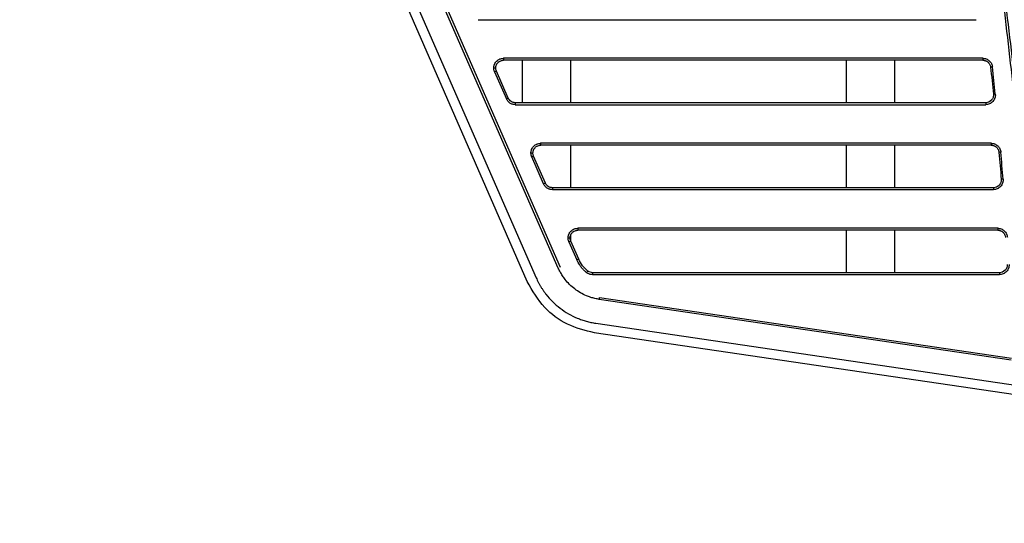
# Model space of a CAD drawing. Header units: millimetres. Extents: x -0.57 to 0.95, y -0.4 to 0.71.
# Tile 80 of 256: x -0.2 to -0.1, y 0.19 to 0.24. Entities that reach past the tile are written whole.
import ezdxf

# ---------------------------------------------------------------- set-up
doc = ezdxf.new("R2010")
doc.units = ezdxf.units.MM
doc.layers.add('FORMAT', color=7, linetype='Continuous')

msp = doc.modelspace()

# ---------------------------------------------------------------- linework, layer by layer
at = {"layer": 'FORMAT', "color": 7, "linetype": 'Continuous', "lineweight": 25}
for p, q in [((-0.147362, 0.214289), (-0.199881, 0.334488)), ((-0.199025, 0.335026), (-0.146446, 0.21469)), ((-0.144155, 0.215691), (-0.191985, 0.325158)), ((-0.191795, 0.325238), (-0.143965, 0.215771)), ((-0.152454, 0.241409), (-0.100935, 0.241409)), ((-0.100237, 0.237409), (-0.149832, 0.237409)), ((-0.10023, 0.237209), (-0.149825, 0.237209)), ((-0.147846, 0.232809), (-0.147846, 0.237209)), ((-0.142846, 0.232809), (-0.142846, 0.237209)), ((-0.114346, 0.232809), (-0.114346, 0.237209)), ((-0.109346, 0.232809), (-0.109346, 0.237209)), ((-0.150748, 0.236009), (-0.149525, 0.233209)), ((-0.149335, 0.233289), (-0.150558, 0.236089)), ((-0.148609, 0.232609), (-0.099942, 0.232609)), ((-0.099935, 0.232809), (-0.148602, 0.232809)), ((-0.099373, 0.228609), (-0.145987, 0.228609)), ((-0.099366, 0.228409), (-0.14598, 0.228409)), ((-0.142846, 0.224009), (-0.142846, 0.228409)), ((-0.114346, 0.224009), (-0.114346, 0.228409)), ((-0.109346, 0.224009), (-0.109346, 0.228409)), ((-0.14568, 0.224409), (-0.146903, 0.227209)), ((-0.14549, 0.224489), (-0.146713, 0.227289)), ((-0.144764, 0.223809), (-0.099138, 0.223809)), ((-0.099131, 0.224009), (-0.144757, 0.224009)), ((-0.142846, 0.218439), (-0.142846, 0.219176)), ((-0.142846, 0.218439), (-0.142846, 0.219176)), ((-0.098697, 0.219809), (-0.142142, 0.219809)), ((-0.09869, 0.219609), (-0.142135, 0.219609)), ((-0.114346, 0.215209), (-0.114346, 0.219609)), ((-0.109346, 0.215209), (-0.109346, 0.219609)), ((-0.143058, 0.218409), (-0.142238, 0.216531)), ((-0.142048, 0.216611), (-0.142868, 0.218489)), ((-0.14061, 0.215009), (-0.098521, 0.215009)), ((-0.098514, 0.215209), (-0.140603, 0.215209)), ((-0.097315, 0.206162), (-0.139919, 0.212452)), ((-0.139882, 0.212649), (-0.097278, 0.20636)), ((-0.140284, 0.209978), (-0.093013, 0.203)), ((-0.094155, 0.202158), (-0.14043, 0.208989))]:
    msp.add_line(p, q, dxfattribs=at)
for centre, radius, start, end in [((-0.148393, 0.237359), 0.0014397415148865, 178.012228, 185.982668), ((-0.098798, 0.237359), 0.0014397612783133, 178.012221, 185.982633), ((-0.097927, 0.224), 0.0125864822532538, 96.000401, 96.879285), ((-0.149206, 0.23261), 0.0037325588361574, 111.241977, 114.410827), ((-0.147982, 0.22981), 0.0037325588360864, 111.241977, 114.410827), ((-0.097631, 0.220356), 0.0134198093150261, 95.625116, 96.449402), ((-0.14717, 0.232659), 0.0014397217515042, 174.017298, 181.987766), ((-0.098503, 0.232659), 0.0014397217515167, 174.017298, 181.987766), ((-0.144548, 0.228559), 0.0014397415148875, 178.012228, 185.982668), ((-0.097934, 0.228559), 0.0014397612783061, 178.012221, 185.982633), ((-0.145361, 0.22381), 0.0037325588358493, 111.241977, 114.410827), ((-0.097062, 0.212126), 0.0156256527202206, 94.825964, 95.533848), ((-0.144137, 0.22101), 0.0037325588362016, 111.241977, 114.410827), ((-0.096827, 0.208014), 0.0169266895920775, 94.452704, 95.106164), ((-0.143325, 0.223859), 0.0014397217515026, 174.017298, 181.987766), ((-0.097699, 0.223859), 0.0014397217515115, 174.017298, 181.987766), ((-0.140703, 0.219759), 0.0014397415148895, 178.012228, 185.982668), ((-0.097258, 0.219759), 0.0014397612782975, 178.012221, 185.982633), ((-0.141516, 0.21501), 0.0037325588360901, 111.241977, 114.410827), ((-0.140695, 0.213132), 0.0037325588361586, 111.241977, 114.410827), ((-0.13972, 0.214098), 0.0018838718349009, 137.051736, 143.271232), ((-0.139171, 0.215059), 0.0014397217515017, 174.017298, 181.987766), ((-0.097082, 0.215059), 0.0014397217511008, 174.017298, 181.987766), ((-0.141338, 0.212813), 0.0014650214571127, 345.699892, 353.57231)]:
    msp.add_arc(centre, radius, start, end, dxfattribs=at)
for points, knots in [([(-0.104764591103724, 0.2935269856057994), (-0.101050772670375, 0.2787001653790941), (-0.0967096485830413, 0.2562003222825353), (-0.0938003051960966, 0.2296090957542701), (-0.0928903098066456, 0.216264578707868), (-0.0926176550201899, 0.2105389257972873), (-0.0924620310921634, 0.2067207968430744), (-0.0923968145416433, 0.2048111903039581), (-0.09234597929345, 0.2029013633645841)], [0, 0, 0, 0, 0.5000000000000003, 0.7500000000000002, 0.875, 0.9375000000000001, 0.9375000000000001, 1, 1, 1, 1]), ([(-0.0952168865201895, 0.2082122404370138), (-0.0952434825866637, 0.20885711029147), (-0.0952967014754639, 0.2101474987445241), (-0.0953881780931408, 0.2120835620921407), (-0.0954882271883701, 0.2140211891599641), (-0.0955976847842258, 0.2159603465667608), (-0.0957163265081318, 0.2179010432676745), (-0.0958442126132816, 0.2198432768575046), (-0.0959813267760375, 0.2217870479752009), (-0.096127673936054, 0.223732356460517), (-0.0962832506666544, 0.2256792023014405), (-0.0964480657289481, 0.227627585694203), (-0.0967226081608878, 0.2307038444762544), (-0.0971344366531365, 0.2349047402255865), (-0.0977249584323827, 0.2402251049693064), (-0.0983836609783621, 0.24553849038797), (-0.0990446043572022, 0.2503634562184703), (-0.0996876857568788, 0.2547009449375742), (-0.1002954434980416, 0.2585519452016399), (-0.10093888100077, 0.2623954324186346), (-0.1016180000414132, 0.2662314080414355), (-0.1023328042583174, 0.2700598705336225), (-0.1030832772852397, 0.2738808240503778), (-0.1038694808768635, 0.277694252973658), (-0.1046911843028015, 0.2815002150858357), (-0.1055492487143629, 0.2852984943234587), (-0.106440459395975, 0.2890898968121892), (-0.1070645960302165, 0.2916104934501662), (-0.1073767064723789, 0.2928709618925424)], [0, 0, 0, 0, 0.0225989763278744, 0.0452206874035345, 0.0678656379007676, 0.0905343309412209, 0.1132272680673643, 0.1359449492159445, 0.1586878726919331, 0.1814565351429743, 0.2042514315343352, 0.2270730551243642, 0.249921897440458, 0.3123934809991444, 0.3748668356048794, 0.4373522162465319, 0.4998598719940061, 0.545385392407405, 0.5908873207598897, 0.6363696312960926, 0.6818363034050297, 0.7272913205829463, 0.7727386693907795, 0.8181823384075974, 0.8636263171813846, 0.9090745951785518, 0.9545311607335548, 1, 1, 1, 1]), ([(-0.1071896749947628, 0.2929195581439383), (-0.1070252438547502, 0.2922591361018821), (-0.1066964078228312, 0.2909383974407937), (-0.1062155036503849, 0.2889543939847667), (-0.1057436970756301, 0.2869684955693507), (-0.1052818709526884, 0.2849804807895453), (-0.1048297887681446, 0.2829904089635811), (-0.1043875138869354, 0.2809982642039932), (-0.1039550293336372, 0.2790040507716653), (-0.1035323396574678, 0.2770077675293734), (-0.1031194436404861, 0.2750094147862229), (-0.102716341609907, 0.2730089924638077), (-0.1023230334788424, 0.2710065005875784), (-0.1019395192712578, 0.2690019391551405), (-0.1015657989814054, 0.2669953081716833), (-0.1012018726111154, 0.2649866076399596), (-0.1008477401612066, 0.2629758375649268), (-0.1005034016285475, 0.2609629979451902), (-0.100168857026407, 0.258948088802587), (-0.0998441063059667, 0.2569311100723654), (-0.0995291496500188, 0.2549120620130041), (-0.0992239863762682, 0.2528909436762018), (-0.0987691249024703, 0.2497752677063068), (-0.0981919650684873, 0.2455617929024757), (-0.097533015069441, 0.2402460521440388), (-0.0969422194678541, 0.2349229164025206), (-0.0964772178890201, 0.2301791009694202), (-0.096114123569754, 0.2260200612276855), (-0.09583305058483, 0.2224504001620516), (-0.0955828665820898, 0.2188858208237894), (-0.0953643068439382, 0.2153262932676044), (-0.0951745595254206, 0.2117719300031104), (-0.0950741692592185, 0.2094033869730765), (-0.0950240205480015, 0.208220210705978)], [0, 0, 0, 0, 0.023819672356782, 0.0476355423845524, 0.0714481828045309, 0.0952581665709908, 0.1190660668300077, 0.1428724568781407, 0.1666779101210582, 0.190483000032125, 0.2142883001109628, 0.2380943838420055, 0.2619018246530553, 0.2857111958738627, 0.3095230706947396, 0.3333380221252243, 0.3571566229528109, 0.3809794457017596, 0.404807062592, 0.4286400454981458, 0.4524789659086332, 0.476324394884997, 0.5001769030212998, 0.5626774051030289, 0.6251604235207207, 0.6876362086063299, 0.7501150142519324, 0.7919748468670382, 0.8337456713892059, 0.8754305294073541, 0.9170324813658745, 0.958554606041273, 1, 1, 1, 1]), ([(-0.1508319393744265, 0.2364095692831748), (-0.1508310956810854, 0.2364410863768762), (-0.150829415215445, 0.2365038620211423), (-0.1508157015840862, 0.2365970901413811), (-0.1507937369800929, 0.236688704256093), (-0.1507511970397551, 0.2368124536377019), (-0.1506738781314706, 0.2369624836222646), (-0.1505438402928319, 0.2371211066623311), (-0.1503849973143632, 0.2372514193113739), (-0.1502072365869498, 0.2373424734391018), (-0.1500204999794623, 0.2373992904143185), (-0.1498948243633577, 0.237405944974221), (-0.1498319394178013, 0.2374092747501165)], [0, 0, 0, 0, 0.060238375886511, 0.1199826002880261, 0.1797720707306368, 0.2401449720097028, 0.369909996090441, 0.5000331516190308, 0.6298286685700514, 0.7599824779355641, 0.8799012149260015, 0.9999999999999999, 0.9999999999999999, 0.9999999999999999, 0.9999999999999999]), ([(-0.1002369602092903, 0.2374092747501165), (-0.10020746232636, 0.2374085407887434), (-0.1001486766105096, 0.2374070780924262), (-0.100061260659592, 0.2373950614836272), (-0.0999751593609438, 0.2373758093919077), (-0.0998591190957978, 0.2373386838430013), (-0.0997178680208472, 0.2372713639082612), (-0.0995655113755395, 0.2371581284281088), (-0.0994361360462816, 0.2370187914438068), (-0.0993389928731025, 0.2368607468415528), (-0.0992706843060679, 0.2366921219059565), (-0.099252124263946, 0.2365757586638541), (-0.0992428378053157, 0.2365175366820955)], [0, 0, 0, 0, 0.0605783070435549, 0.120725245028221, 0.1809149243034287, 0.2416204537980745, 0.3707422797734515, 0.5002073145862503, 0.6293015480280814, 0.7587377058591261, 0.8792851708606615, 0.9999999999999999, 0.9999999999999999, 0.9999999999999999, 0.9999999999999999]), ([(-0.1507482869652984, 0.2360088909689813), (-0.1507612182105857, 0.2360409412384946), (-0.1507869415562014, 0.2361046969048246), (-0.1508125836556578, 0.236204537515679), (-0.1508290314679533, 0.2363062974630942), (-0.1508309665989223, 0.2363750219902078), (-0.1508319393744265, 0.2364095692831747)], [0, 0, 0, 0, 0.2513586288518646, 0.5000125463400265, 0.7486601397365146, 1, 1, 1, 1]), ([(-0.1508319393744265, 0.2364095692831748), (-0.1507840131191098, 0.2364095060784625), (-0.1507267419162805, 0.2364094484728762), (-0.1506453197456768, 0.2364093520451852), (-0.1506249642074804, 0.2364093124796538), (-0.1506249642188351, 0.2364092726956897)], [0, 0, 0, 0, 0.5, 0.5, 1, 1, 1, 1]), ([(-0.1506249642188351, 0.2364092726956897), (-0.1506239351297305, 0.2364394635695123), (-0.150621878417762, 0.2364998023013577), (-0.1506056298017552, 0.2365890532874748), (-0.1505803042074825, 0.2366759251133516), (-0.1505453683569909, 0.2367594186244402), (-0.1505015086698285, 0.2368385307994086), (-0.1504443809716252, 0.2369188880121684), (-0.1503477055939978, 0.2370230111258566), (-0.1502075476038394, 0.2371201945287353), (-0.1500461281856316, 0.2371819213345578), (-0.14992184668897, 0.2372061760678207), (-0.1498524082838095, 0.2372083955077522), (-0.1498249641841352, 0.2372092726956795)], [0, 0, 0, 0, 0.0721261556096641, 0.1441495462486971, 0.2161368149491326, 0.2881042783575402, 0.360050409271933, 0.4319884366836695, 0.5233621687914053, 0.6987633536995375, 0.8339257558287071, 0.9343625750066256, 0.9999999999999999, 0.9999999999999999, 0.9999999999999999, 0.9999999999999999]), ([(-0.1002299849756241, 0.2372092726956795), (-0.1002021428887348, 0.2372084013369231), (-0.1001464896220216, 0.2372066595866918), (-0.1000639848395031, 0.2371928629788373), (-0.0999833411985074, 0.2371712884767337), (-0.0999053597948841, 0.2371414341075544), (-0.0998308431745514, 0.2371038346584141), (-0.099760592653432, 0.23705874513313), (-0.0996954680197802, 0.2370065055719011), (-0.0996165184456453, 0.2369278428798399), (-0.0995345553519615, 0.2368143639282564), (-0.099463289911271, 0.236661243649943), (-0.0994442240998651, 0.2365510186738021), (-0.0994346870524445, 0.2364958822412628)], [0, 0, 0, 0, 0.0714976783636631, 0.1429159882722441, 0.2143016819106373, 0.2856647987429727, 0.3570022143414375, 0.4283212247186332, 0.4996631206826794, 0.5709985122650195, 0.7139268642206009, 0.8569012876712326, 1, 1, 1, 1]), ([(-0.1486015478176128, 0.2328092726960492), (-0.148756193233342, 0.2328092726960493), (-0.1489102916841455, 0.2328552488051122), (-0.1491688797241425, 0.2330244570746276), (-0.1492727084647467, 0.2331472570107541), (-0.1493346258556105, 0.233288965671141)], [0, 0, 0, 0, 0.5, 0.5, 1, 1, 1, 1]), ([(-0.0989468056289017, 0.2337107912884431), (-0.0989443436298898, 0.2336774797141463), (-0.0989394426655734, 0.2336111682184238), (-0.0989446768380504, 0.2335115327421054), (-0.0989593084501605, 0.2334128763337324), (-0.0989936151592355, 0.2332778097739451), (-0.0990643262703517, 0.2331117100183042), (-0.0991936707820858, 0.2329340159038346), (-0.0993575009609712, 0.2327869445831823), (-0.0995444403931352, 0.2326843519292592), (-0.099741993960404, 0.2326204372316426), (-0.0998750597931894, 0.2326129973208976), (-0.0999416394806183, 0.2326092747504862)], [0, 0, 0, 0, 0.0599328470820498, 0.1193049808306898, 0.1787185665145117, 0.2387745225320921, 0.3692429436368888, 0.5000454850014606, 0.6305456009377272, 0.7613814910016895, 0.8806068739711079, 1, 1, 1, 1]), ([(-0.0991387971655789, 0.2336904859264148), (-0.0991274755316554, 0.2335795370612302), (-0.0991396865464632, 0.2334662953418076), (-0.0992090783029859, 0.2332543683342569), (-0.099266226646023, 0.2331558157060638), (-0.0994904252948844, 0.2329075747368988), (-0.0997116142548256, 0.2328092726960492), (-0.0999346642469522, 0.2328092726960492)], [0, 0, 0, 0, 0.25, 0.25, 0.5, 0.5, 1, 1, 1, 1]), ([(-0.1486085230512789, 0.2326092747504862), (-0.148640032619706, 0.2326101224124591), (-0.1487029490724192, 0.2326118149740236), (-0.1487966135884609, 0.2326256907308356), (-0.1489057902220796, 0.2326518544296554), (-0.1490282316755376, 0.2326974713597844), (-0.1491578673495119, 0.2327693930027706), (-0.1492759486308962, 0.2328594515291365), (-0.149377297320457, 0.2329647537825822), (-0.1494628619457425, 0.2330812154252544), (-0.1495041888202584, 0.2331663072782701), (-0.149524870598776, 0.233208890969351)], [0, 0, 0, 0, 0.0816161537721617, 0.162966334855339, 0.2447816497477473, 0.3722288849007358, 0.5001267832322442, 0.6275549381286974, 0.7554309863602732, 0.8776069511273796, 1, 1, 1, 1]), ([(-0.1469869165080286, 0.2276095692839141), (-0.1469860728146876, 0.2276410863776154), (-0.1469843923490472, 0.2277038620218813), (-0.1469706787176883, 0.2277970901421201), (-0.146948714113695, 0.2278887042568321), (-0.1469061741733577, 0.2280124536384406), (-0.146828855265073, 0.2281624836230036), (-0.1466988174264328, 0.2283211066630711), (-0.1465399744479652, 0.2284514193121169), (-0.1463622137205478, 0.2285424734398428), (-0.1461754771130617, 0.2285992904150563), (-0.1460498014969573, 0.2286059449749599), (-0.1459869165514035, 0.2286092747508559)], [0, 0, 0, 0, 0.0602383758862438, 0.1199826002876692, 0.1797720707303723, 0.2401449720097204, 0.3699099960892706, 0.5000331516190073, 0.629828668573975, 0.7599824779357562, 0.879901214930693, 1, 1, 1, 1]), ([(-0.1467799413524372, 0.2276092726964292), (-0.1467789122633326, 0.2276394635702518), (-0.1467768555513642, 0.2276998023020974), (-0.1467606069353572, 0.2277890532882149), (-0.1467352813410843, 0.227875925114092), (-0.1467003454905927, 0.2279594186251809), (-0.1466564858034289, 0.2280385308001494), (-0.1465993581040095, 0.2281188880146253), (-0.1465026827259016, 0.2282230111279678), (-0.146362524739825, 0.2283201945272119), (-0.1462011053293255, 0.228381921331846), (-0.1460768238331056, 0.22840617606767), (-0.146007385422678, 0.2284083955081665), (-0.1459799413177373, 0.2284092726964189)], [0, 0, 0, 0, 0.0721261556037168, 0.1441495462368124, 0.2161368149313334, 0.288104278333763, 0.3600504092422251, 0.4319884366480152, 0.5233621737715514, 0.6987633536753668, 0.8339257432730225, 0.9343625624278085, 1, 1, 1, 1]), ([(-0.0993729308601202, 0.228609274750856), (-0.0993430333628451, 0.2286085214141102), (-0.0992834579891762, 0.2286070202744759), (-0.0991948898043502, 0.2285946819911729), (-0.0991076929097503, 0.2285749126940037), (-0.0989901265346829, 0.2285367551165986), (-0.0988471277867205, 0.228467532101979), (-0.0986934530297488, 0.2283510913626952), (-0.0985637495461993, 0.2282080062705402), (-0.0984675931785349, 0.228046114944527), (-0.0984013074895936, 0.2278738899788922), (-0.0983849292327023, 0.2277555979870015), (-0.0983767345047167, 0.2276964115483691)], [0, 0, 0, 0, 0.0605220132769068, 0.1205994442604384, 0.1807188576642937, 0.2413658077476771, 0.3706200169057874, 0.5002113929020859, 0.6294374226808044, 0.7589995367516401, 0.8794173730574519, 0.9999999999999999, 0.9999999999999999, 0.9999999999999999, 0.9999999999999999]), ([(-0.0993659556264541, 0.2284092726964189), (-0.0993377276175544, 0.2284083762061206), (-0.0992813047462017, 0.2284065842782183), (-0.0991976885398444, 0.2283923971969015), (-0.099116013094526, 0.2283702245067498), (-0.0990371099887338, 0.2283395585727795), (-0.0989618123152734, 0.228300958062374), (-0.0988909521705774, 0.2282546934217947), (-0.0988254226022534, 0.2282011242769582), (-0.0987461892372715, 0.2281204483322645), (-0.0986645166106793, 0.2280041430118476), (-0.0985946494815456, 0.227847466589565), (-0.0985775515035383, 0.2277351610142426), (-0.0985689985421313, 0.2276789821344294)], [0, 0, 0, 0, 0.0714548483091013, 0.1428257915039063, 0.2141623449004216, 0.2854752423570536, 0.3567612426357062, 0.4280279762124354, 0.4993187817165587, 0.5706037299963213, 0.7136581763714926, 0.8567625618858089, 1, 1, 1, 1]), ([(-0.1469032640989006, 0.2272088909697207), (-0.1469161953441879, 0.2272409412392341), (-0.1469419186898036, 0.227304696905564), (-0.14696756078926, 0.2274045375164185), (-0.1469840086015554, 0.2275062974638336), (-0.1469859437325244, 0.2275750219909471), (-0.1469869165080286, 0.2276095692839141)], [0, 0, 0, 0, 0.2513586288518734, 0.500012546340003, 0.7486601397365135, 1, 1, 1, 1]), ([(-0.1469869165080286, 0.2276095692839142), (-0.1469389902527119, 0.2276095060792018), (-0.1468817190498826, 0.2276094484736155), (-0.1468002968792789, 0.2276093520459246), (-0.1467799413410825, 0.2276093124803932), (-0.1467799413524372, 0.2276092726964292)], [0, 0, 0, 0, 0.5, 0.5, 1, 1, 1, 1]), ([(-0.1447635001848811, 0.2238092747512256), (-0.1447950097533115, 0.2238101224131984), (-0.144857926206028, 0.2238118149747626), (-0.14495159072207, 0.2238256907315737), (-0.1450607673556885, 0.2238518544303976), (-0.1451832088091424, 0.2238974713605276), (-0.1453128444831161, 0.2239693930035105), (-0.1454309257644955, 0.224059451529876), (-0.1455322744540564, 0.2241647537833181), (-0.1456178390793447, 0.2242812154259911), (-0.1456591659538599, 0.2243663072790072), (-0.1456798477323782, 0.2244088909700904)], [0, 0, 0, 0, 0.0816161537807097, 0.1629663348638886, 0.2447816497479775, 0.3722288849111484, 0.5001267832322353, 0.6275549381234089, 0.7554309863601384, 0.8776069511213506, 1, 1, 1, 1]), ([(-0.144756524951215, 0.2240092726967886), (-0.1449111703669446, 0.2240092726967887), (-0.1450652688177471, 0.2240552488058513), (-0.1453238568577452, 0.2242244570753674), (-0.1454276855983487, 0.2243472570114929), (-0.1454896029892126, 0.2244889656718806)], [0, 0, 0, 0, 0.5, 0.5, 1, 1, 1, 1]), ([(-0.0981407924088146, 0.224889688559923), (-0.0981390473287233, 0.2248567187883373), (-0.098135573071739, 0.2247910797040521), (-0.0981426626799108, 0.2246927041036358), (-0.0981589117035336, 0.224595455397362), (-0.0981950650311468, 0.2244627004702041), (-0.0982673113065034, 0.2242999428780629), (-0.0983969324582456, 0.2241262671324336), (-0.0985598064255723, 0.2239827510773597), (-0.0987448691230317, 0.2238826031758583), (-0.0989401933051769, 0.2238201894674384), (-0.0990717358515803, 0.2238129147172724), (-0.0991375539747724, 0.2238092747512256)], [0, 0, 0, 0, 0.0599983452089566, 0.1194499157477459, 0.1789437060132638, 0.2390674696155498, 0.3693856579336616, 0.5000427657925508, 0.6303924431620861, 0.7610823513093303, 0.8804560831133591, 1, 1, 1, 1]), ([(-0.09833316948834, 0.2248736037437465), (-0.0983154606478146, 0.2246540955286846), (-0.098393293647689, 0.2244286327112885), (-0.0986918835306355, 0.2241049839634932), (-0.0989103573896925, 0.2240092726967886), (-0.0991305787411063, 0.2240092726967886)], [0, 0, 0, 0, 0.5, 0.5, 1, 1, 1, 1]), ([(-0.1431418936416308, 0.2188095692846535), (-0.1431410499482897, 0.2188410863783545), (-0.1431393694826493, 0.21890386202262), (-0.1431256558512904, 0.2189970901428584), (-0.1431036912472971, 0.2190887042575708), (-0.1430611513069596, 0.2192124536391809), (-0.1429838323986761, 0.2193624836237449), (-0.1428537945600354, 0.2195211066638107), (-0.142694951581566, 0.2196514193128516), (-0.1425171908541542, 0.2197424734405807), (-0.1423304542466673, 0.2197992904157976), (-0.1422047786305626, 0.2198059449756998), (-0.1421418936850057, 0.2198092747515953)], [0, 0, 0, 0, 0.060238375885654, 0.1199826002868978, 0.1797720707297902, 0.2401449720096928, 0.3699099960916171, 0.5000331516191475, 0.6298286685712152, 0.7599824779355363, 0.879901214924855, 1, 1, 1, 1]), ([(-0.1429349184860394, 0.2188092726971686), (-0.1429338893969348, 0.2188394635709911), (-0.1429318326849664, 0.2188998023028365), (-0.1429155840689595, 0.2189890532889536), (-0.1428902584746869, 0.2190759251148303), (-0.1428553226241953, 0.219159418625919), (-0.1428114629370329, 0.2192385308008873), (-0.1427543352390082, 0.219318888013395), (-0.1426576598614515, 0.2194230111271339), (-0.1425175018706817, 0.2195201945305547), (-0.142356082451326, 0.219581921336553), (-0.1422318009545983, 0.2196061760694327), (-0.1421623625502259, 0.2196083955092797), (-0.1421349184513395, 0.2196092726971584)], [0, 0, 0, 0, 0.0721261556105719, 0.144149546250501, 0.2161368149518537, 0.2881042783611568, 0.360050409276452, 0.4319884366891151, 0.5233621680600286, 0.6987633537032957, 0.8339257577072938, 0.9343625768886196, 1, 1, 1, 1]), ([(-0.0986968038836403, 0.2198092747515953), (-0.0986665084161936, 0.2198085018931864), (-0.0986061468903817, 0.2198069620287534), (-0.0985164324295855, 0.219794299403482), (-0.0984281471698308, 0.2197740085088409), (-0.0983090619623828, 0.219734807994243), (-0.0981643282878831, 0.2196636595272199), (-0.0980093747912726, 0.219543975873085), (-0.0978794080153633, 0.2193971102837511), (-0.0977843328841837, 0.2192313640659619), (-0.0977201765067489, 0.2190555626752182), (-0.0977060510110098, 0.2189353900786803), (-0.0976989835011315, 0.2188752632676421)], [0, 0, 0, 0, 0.060464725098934, 0.1204715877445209, 0.1805196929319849, 0.2411071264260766, 0.3704956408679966, 0.5002154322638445, 0.6295751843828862, 0.7592653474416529, 0.8795515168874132, 0.9999999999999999, 0.9999999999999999, 0.9999999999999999, 0.9999999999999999]), ([(-0.0986898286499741, 0.2196092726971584), (-0.0986612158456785, 0.2196083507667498), (-0.0986040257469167, 0.2196065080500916), (-0.0985193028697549, 0.2195919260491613), (-0.0984366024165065, 0.2195691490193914), (-0.0983567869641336, 0.2195376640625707), (-0.0982807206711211, 0.2194980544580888), (-0.0982092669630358, 0.2194506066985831), (-0.0981433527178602, 0.2193957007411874), (-0.0980638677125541, 0.2193129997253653), (-0.0979825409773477, 0.2191938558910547), (-0.0979141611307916, 0.2190336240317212), (-0.097899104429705, 0.218919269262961), (-0.0978915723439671, 0.2188620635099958)], [0, 0, 0, 0, 0.0714113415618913, 0.1427340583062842, 0.2140205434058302, 0.2852822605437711, 0.3565158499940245, 0.4277292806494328, 0.4989679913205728, 0.570201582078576, 0.7133843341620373, 0.8566210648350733, 1, 1, 1, 1]), ([(-0.1430582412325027, 0.2184088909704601), (-0.14307117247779, 0.2184409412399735), (-0.1430968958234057, 0.2185046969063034), (-0.1431225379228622, 0.2186045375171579), (-0.1431389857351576, 0.218706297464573), (-0.1431409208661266, 0.2187750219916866), (-0.1431418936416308, 0.2188095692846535)], [0, 0, 0, 0, 0.2513586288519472, 0.5000125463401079, 0.7486601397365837, 1, 1, 1, 1]), ([(-0.1431418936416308, 0.2188095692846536), (-0.1430939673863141, 0.2188095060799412), (-0.1430366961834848, 0.218809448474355), (-0.1429552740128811, 0.2188093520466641), (-0.1429349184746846, 0.2188093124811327), (-0.1429349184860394, 0.2188092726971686)], [0, 0, 0, 0, 0.5, 0.5, 1, 1, 1, 1]), ([(-0.1412297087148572, 0.2152245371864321), (-0.141272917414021, 0.2152596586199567), (-0.1413591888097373, 0.2153297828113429), (-0.1414817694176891, 0.2154427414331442), (-0.1415989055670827, 0.2155610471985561), (-0.1417101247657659, 0.2156852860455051), (-0.1418386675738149, 0.2158436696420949), (-0.1419778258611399, 0.2160404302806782), (-0.1421206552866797, 0.2162792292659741), (-0.1421987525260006, 0.2164471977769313), (-0.1422378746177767, 0.2165313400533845)], [0, 0, 0, 0, 0.1002102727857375, 0.200081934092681, 0.2998561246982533, 0.3997746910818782, 0.5000784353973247, 0.6668400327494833, 0.8331065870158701, 1, 1, 1, 1]), ([(-0.0975229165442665, 0.2160684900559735), (-0.0975218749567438, 0.2160358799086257), (-0.0975198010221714, 0.2159709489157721), (-0.0975287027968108, 0.2158738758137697), (-0.0975465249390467, 0.2157780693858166), (-0.0975844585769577, 0.2156476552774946), (-0.0976581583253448, 0.2154882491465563), (-0.097787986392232, 0.2153185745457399), (-0.0979498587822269, 0.215178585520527), (-0.0981330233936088, 0.2150808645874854), (-0.0983261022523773, 0.2150199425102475), (-0.098456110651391, 0.2150128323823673), (-0.0985211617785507, 0.2150092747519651)], [0, 0, 0, 0, 0.0600629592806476, 0.119593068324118, 0.1791661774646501, 0.2393569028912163, 0.3695265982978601, 0.5000401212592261, 0.6302410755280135, 0.7607868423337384, 0.8803070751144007, 1, 1, 1, 1]), ([(-0.0977155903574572, 0.2160566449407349), (-0.097702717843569, 0.2158396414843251), (-0.0977829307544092, 0.2156187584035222), (-0.0980810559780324, 0.2153024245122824), (-0.0982968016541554, 0.2152092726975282), (-0.0985141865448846, 0.2152092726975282)], [0, 0, 0, 0, 0.5, 0.5, 1, 1, 1, 1]), ([(-0.1399185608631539, 0.212451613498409), (-0.1399938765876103, 0.2124636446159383), (-0.1401442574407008, 0.2124876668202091), (-0.140367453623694, 0.2125354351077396), (-0.1405882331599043, 0.212591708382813), (-0.1408064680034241, 0.2126573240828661), (-0.1410221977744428, 0.2127320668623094), (-0.1413831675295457, 0.2128741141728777), (-0.1418755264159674, 0.2131174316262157), (-0.1424646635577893, 0.2135111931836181), (-0.142999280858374, 0.2139765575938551), (-0.1434138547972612, 0.2144447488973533), (-0.1437271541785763, 0.2148846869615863), (-0.1439625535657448, 0.2152765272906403), (-0.1440909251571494, 0.2155523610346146), (-0.1441552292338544, 0.2156905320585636)], [0, 0, 0, 0, 0.041117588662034, 0.0820983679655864, 0.123012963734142, 0.1639323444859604, 0.2049274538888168, 0.2460688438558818, 0.3730376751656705, 0.500094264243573, 0.6270449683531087, 0.7540820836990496, 0.8361319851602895, 0.9179150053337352, 1, 1, 1, 1]), ([(-0.1406098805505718, 0.2150092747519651), (-0.1406377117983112, 0.215009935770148), (-0.1406932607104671, 0.2150112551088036), (-0.1407760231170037, 0.2150220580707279), (-0.1408578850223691, 0.2150393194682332), (-0.1409645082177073, 0.215071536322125), (-0.1410935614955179, 0.2151269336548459), (-0.1411842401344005, 0.2151919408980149), (-0.1412297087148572, 0.2152245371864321)], [0, 0, 0, 0, 0.1249487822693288, 0.2493876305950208, 0.3741910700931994, 0.5002260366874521, 0.7494005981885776, 0.9999999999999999, 0.9999999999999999, 0.9999999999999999, 0.9999999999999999]), ([(-0.1404295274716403, 0.2089890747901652), (-0.1413797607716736, 0.2092278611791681), (-0.1432795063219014, 0.2097052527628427), (-0.1457963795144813, 0.211561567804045), (-0.146823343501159, 0.2133508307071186), (-0.1473617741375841, 0.2142889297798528)], [0, 0, 0, 0, 0.3225242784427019, 0.6448038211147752, 1, 1, 1, 1]), ([(-0.1464460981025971, 0.2146895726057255), (-0.1464071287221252, 0.2146027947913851), (-0.1463293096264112, 0.2144295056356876), (-0.1462011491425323, 0.2141753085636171), (-0.1460649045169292, 0.2139259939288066), (-0.1459197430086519, 0.2136819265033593), (-0.1457658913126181, 0.2134430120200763), (-0.1456032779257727, 0.2132092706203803), (-0.1452837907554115, 0.2127830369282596), (-0.1447649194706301, 0.2121966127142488), (-0.1439874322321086, 0.2115199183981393), (-0.1431303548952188, 0.2109469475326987), (-0.142364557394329, 0.2105686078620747), (-0.1417340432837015, 0.2103276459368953), (-0.1412587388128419, 0.2101798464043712), (-0.1407753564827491, 0.2100599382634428), (-0.1404477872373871, 0.2100056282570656), (-0.1402836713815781, 0.2099784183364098)], [0, 0, 0, 0, 0.0352396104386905, 0.0703710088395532, 0.1054386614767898, 0.1404872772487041, 0.1755616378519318, 0.210706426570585, 0.245966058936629, 0.3729173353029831, 0.4999448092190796, 0.626915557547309, 0.753961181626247, 0.8155765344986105, 0.8769617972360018, 0.9383564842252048, 1, 1, 1, 1]), ([(-0.119462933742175, -0.0224846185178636), (-0.1191036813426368, -0.0211129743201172), (-0.1173073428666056, -0.0142544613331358), (-0.114256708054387, -0.0018613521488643), (-0.1105314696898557, 0.0147430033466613), (-0.1077248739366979, 0.0286436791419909), (-0.1051402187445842, 0.0425863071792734), (-0.1027785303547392, 0.0565694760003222), (-0.1007151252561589, 0.0705998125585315), (-0.0988762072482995, 0.0846603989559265), (-0.0972619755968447, 0.0987495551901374), (-0.0959481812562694, 0.1128699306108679), (-0.0948600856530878, 0.1270085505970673), (-0.0939982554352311, 0.1411637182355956), (-0.0934366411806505, 0.1553340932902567), (-0.093103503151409, 0.1695903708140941), (-0.092977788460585, 0.1839343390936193), (-0.0931935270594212, 0.1954394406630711), (-0.0933014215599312, 0.2011933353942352)], [0, 0, 0, 0, 0.0188263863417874, 0.0941359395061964, 0.1694454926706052, 0.2447550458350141, 0.2824082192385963, 0.3577177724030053, 0.4330273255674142, 0.4706804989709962, 0.5459900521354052, 0.6212996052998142, 0.6589527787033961, 0.734262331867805, 0.809571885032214, 0.8472250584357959, 0.9235946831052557, 1, 1, 1, 1])]:
    msp.add_open_spline(points, degree=3, knots=knots, dxfattribs=at)
for points in [[(-0.1505580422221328, 0.2360889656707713), (-0.1506020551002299, 0.2361896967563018), (-0.1506249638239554, 0.2362993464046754), (-0.1506249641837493, 0.2364092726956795)], [(-0.0994346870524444, 0.2364958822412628), (-0.0993328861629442, 0.2355610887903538), (-0.0992342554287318, 0.2346259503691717), (-0.0991387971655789, 0.2336904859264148)], [(-0.0989468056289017, 0.2337107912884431), (-0.099042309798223, 0.2346467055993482), (-0.0991409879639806, 0.235582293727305), (-0.0992428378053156, 0.2365175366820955)], [(-0.146713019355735, 0.2272889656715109), (-0.146757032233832, 0.2273896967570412), (-0.1467799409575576, 0.2274993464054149), (-0.1467799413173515, 0.227609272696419)], [(-0.0985689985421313, 0.2276789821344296), (-0.0984872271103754, 0.2267441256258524), (-0.0984086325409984, 0.2258089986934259), (-0.09833316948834, 0.2248736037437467)], [(-0.0981407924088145, 0.224889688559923), (-0.0982162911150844, 0.2258255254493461), (-0.098294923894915, 0.2267611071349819), (-0.0983767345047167, 0.2276964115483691)], [(-0.1428679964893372, 0.2184889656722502), (-0.1429120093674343, 0.2185896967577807), (-0.1429349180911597, 0.2186993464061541), (-0.1429349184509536, 0.2188092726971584)], [(-0.1410987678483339, 0.2153814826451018), (-0.1415097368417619, 0.2157060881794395), (-0.1418379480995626, 0.2161315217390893), (-0.1420476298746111, 0.2166114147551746)], [(-0.1406029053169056, 0.2152092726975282), (-0.1407818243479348, 0.2152092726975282), (-0.1409583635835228, 0.2152705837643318), (-0.1410987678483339, 0.2153814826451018)]]:
    msp.add_open_spline(points, degree=3, dxfattribs=at)

doc.saveas('drawing.dxf')
